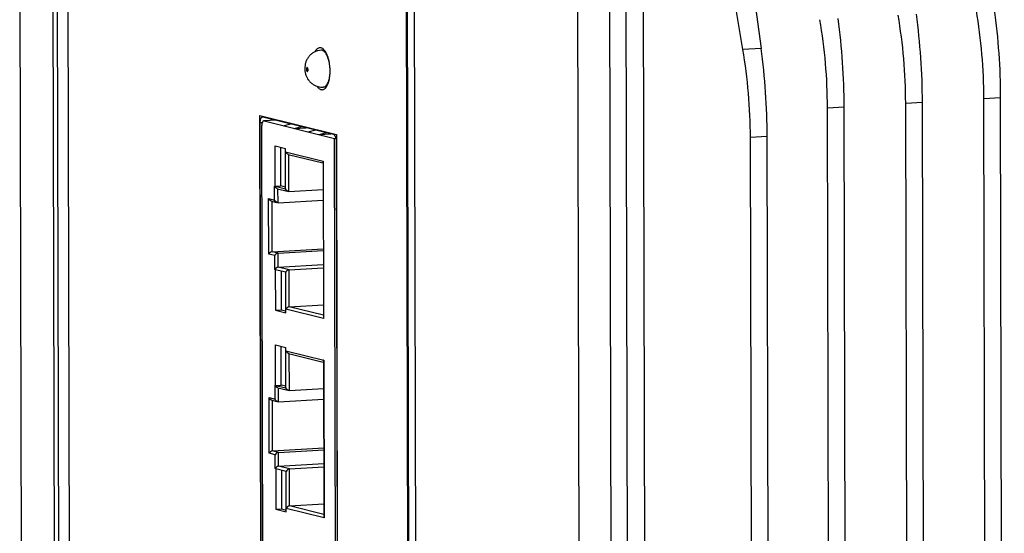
# Model space of a CAD drawing. Header units: millimetres. Extents: x 0 to 2731, y -3524 to -2222.
# Tile 71 of 221: x 1453 to 1530, y -3190 to -3149. Entities that reach past the tile are written whole.
import ezdxf

# ---------------------------------------------------------------- set-up
doc = ezdxf.new("R2010")
doc.units = ezdxf.units.MM
doc.header["$LTSCALE"] = 46.255
doc.layers.add('00_COMPONENTS', color=7, linetype='CONTINUOUS')

msp = doc.modelspace()

# ---------------------------------------------------------------- linework, layer by layer
at = {"layer": '00_COMPONENTS', "color": 7}
for p, q in [((1453.362, -3302.769), (1452.969, -3125.035)), ((1455.942, -3303.406), (1455.549, -3125.672)), ((1455.863, -3125.667), (1456.256, -3303.401)), ((1456.711, -3126.157), (1457.103, -3303.494)), ((1484.326, -3310.417), (1483.933, -3132.683)), ((1483.679, -3309.066), (1483.291, -3133.715)), ((1483.765, -3309.286), (1483.377, -3133.538)), ((1501.883, -3140.458), (1502.234, -3299.326)), ((1499.626, -3302.09), (1499.271, -3141.236)), ((1500.903, -3301.66), (1500.547, -3140.806)), ((1496.743, -3141.384), (1497.099, -3302.238)), ((1510.16, -3144.327), (1511.158, -3151.611)), ((1509.73, -3151.695), (1508.489, -3144.425)), ((1476.871, -3151.738), (1476.625, -3151.752)), ((1477.041, -3154.633), (1476.795, -3154.647)), ((1522.792, -3286.085), (1522.504, -3155.91)), ((1524.106, -3286.008), (1523.818, -3155.833)), ((1528.931, -3285.724), (1528.643, -3155.549)), ((1530.245, -3285.647), (1529.957, -3155.472)), ((1516.653, -3286.445), (1516.365, -3156.27)), ((1517.967, -3286.368), (1517.679, -3156.193)), ((1471.985, -3220.336), (1471.846, -3157.434)), ((1472.06, -3156.991), (1477.586, -3158.356)), ((1473.109, -3157.25), (1472.124, -3157.308)), ((1472.146, -3157.31), (1472.124, -3157.308)), ((1472.146, -3157.31), (1477.672, -3158.675)), ((1472.105, -3216.595), (1471.975, -3157.665)), ((1473.651, -3157.682), (1474.252, -3157.533)), ((1474.512, -3157.894), (1475.112, -3157.745)), ((1474.512, -3157.894), (1475.429, -3157.84)), ((1475.426, -3157.823), (1475.429, -3157.84)), ((1475.484, -3157.837), (1475.429, -3157.84)), ((1475.608, -3158.165), (1476.209, -3158.016)), ((1476.468, -3158.378), (1477.069, -3158.228)), ((1476.468, -3158.378), (1477.386, -3158.324)), ((1477.386, -3158.324), (1477.383, -3158.306)), ((1477.44, -3158.32), (1477.386, -3158.324)), ((1477.672, -3158.675), (1477.777, -3158.669)), ((1477.812, -3221.974), (1477.672, -3158.675)), ((1477.802, -3158.906), (1477.941, -3221.808)), ((1510.6, -3284.815), (1510.321, -3158.611)), ((1511.913, -3284.737), (1511.634, -3158.534)), ((1473.017, -3162.438), (1473.01, -3159.26)), ((1473.01, -3159.26), (1473.827, -3159.462)), ((1473.469, -3162.411), (1473.462, -3159.372)), ((1473.834, -3162.639), (1473.827, -3159.462)), ((1474.043, -3159.934), (1476.76, -3160.605)), ((1476.776, -3160.538), (1476.803, -3172.739)), ((1473.017, -3162.438), (1473.469, -3162.411)), ((1473.017, -3162.438), (1473.834, -3162.639)), ((1473.19, -3162.631), (1473.967, -3162.823)), ((1473.834, -3162.501), (1473.469, -3162.411)), ((1474.101, -3162.849), (1476.781, -3162.691)), ((1472.719, -3163.606), (1473.109, -3163.703)), ((1473.244, -3163.728), (1476.783, -3163.521)), ((1472.779, -3167.583), (1476.791, -3167.348)), ((1473.252, -3167.7), (1476.791, -3167.492)), ((1473.032, -3168.991), (1473.039, -3172.168)), ((1473.849, -3169.193), (1473.032, -3168.991)), ((1473.255, -3168.792), (1476.794, -3168.584)), ((1474.115, -3169.005), (1476.794, -3168.847)), ((1473.483, -3169.102), (1473.49, -3172.142)), ((1473.856, -3172.37), (1473.849, -3169.193)), ((1473.039, -3172.168), (1473.49, -3172.142)), ((1473.49, -3172.142), (1473.855, -3172.232)), ((1474.121, -3171.914), (1476.801, -3171.757)), ((1473.039, -3172.168), (1473.856, -3172.37)), ((1473.052, -3178.076), (1473.045, -3174.899)), ((1473.045, -3174.899), (1473.862, -3175.101)), ((1473.503, -3178.05), (1473.496, -3175.01)), ((1473.869, -3178.278), (1473.862, -3175.101)), ((1474.078, -3175.573), (1476.794, -3176.244)), ((1476.811, -3176.177), (1476.838, -3188.378)), ((1473.052, -3178.076), (1473.503, -3178.05)), ((1473.052, -3178.076), (1473.869, -3178.278)), ((1473.224, -3178.27), (1474.001, -3178.462)), ((1473.869, -3178.14), (1473.503, -3178.05)), ((1474.136, -3178.487), (1476.815, -3178.33)), ((1472.754, -3179.245), (1473.144, -3179.341)), ((1473.278, -3179.367), (1476.817, -3179.159)), ((1472.814, -3183.222), (1476.826, -3182.986)), ((1473.287, -3183.339), (1476.826, -3183.131)), ((1473.289, -3184.431), (1476.828, -3184.223)), ((1474.149, -3184.643), (1476.829, -3184.486)), ((1473.066, -3184.629), (1473.073, -3187.807)), ((1473.883, -3184.831), (1473.066, -3184.629)), ((1473.518, -3184.741), (1473.525, -3187.78)), ((1473.89, -3188.009), (1473.883, -3184.831)), ((1474.156, -3187.553), (1476.835, -3187.395)), ((1473.073, -3187.807), (1473.525, -3187.78)), ((1473.073, -3187.807), (1473.89, -3188.009)), ((1473.525, -3187.78), (1473.89, -3187.871))]:
    msp.add_line(p, q, dxfattribs=at)
at = {"layer": '00_COMPONENTS', "color": 4}
for p, q in [((1511.158, -3151.611), (1509.73, -3151.695)), ((1522.504, -3155.91), (1523.818, -3155.833)), ((1528.643, -3155.549), (1529.957, -3155.472)), ((1516.365, -3156.27), (1517.679, -3156.193)), ((1471.964, -3220.877), (1471.823, -3156.883)), ((1471.823, -3156.883), (1477.822, -3158.365)), ((1471.846, -3157.434), (1472.013, -3157.425)), ((1473.12, -3157.253), (1472.146, -3157.31)), ((1477.822, -3158.365), (1477.964, -3222.359)), ((1511.634, -3158.534), (1510.321, -3158.611)), ((1473.828, -3159.73), (1476.795, -3160.463)), ((1474.101, -3162.849), (1474.095, -3159.939)), ((1476.795, -3160.463), (1476.823, -3172.835)), ((1472.977, -3163.519), (1472.974, -3162.427)), ((1472.974, -3162.427), (1473.017, -3162.438)), ((1473.244, -3163.728), (1473.241, -3162.636)), ((1472.513, -3167.771), (1472.504, -3163.402)), ((1472.504, -3163.402), (1472.977, -3163.519)), ((1472.779, -3167.583), (1472.771, -3163.612)), ((1472.986, -3167.888), (1472.513, -3167.771)), ((1473.252, -3167.7), (1472.779, -3167.583)), ((1472.989, -3168.98), (1472.986, -3167.888)), ((1473.255, -3168.792), (1473.252, -3167.7)), ((1473.032, -3168.991), (1472.989, -3168.98)), ((1474.115, -3169.005), (1473.255, -3168.792)), ((1474.121, -3171.914), (1474.115, -3169.005)), ((1476.823, -3172.835), (1473.855, -3172.102)), ((1476.803, -3172.576), (1474.121, -3171.914)), ((1473.862, -3175.369), (1476.83, -3176.102)), ((1474.136, -3178.487), (1474.129, -3175.578)), ((1476.83, -3176.102), (1476.857, -3188.474)), ((1473.011, -3179.158), (1473.009, -3178.066)), ((1473.009, -3178.066), (1473.052, -3178.076)), ((1473.278, -3179.367), (1473.276, -3178.275)), ((1472.548, -3183.41), (1472.538, -3179.041)), ((1472.538, -3179.041), (1473.011, -3179.158)), ((1472.814, -3183.222), (1472.805, -3179.25)), ((1473.021, -3183.527), (1472.548, -3183.41)), ((1473.287, -3183.339), (1472.814, -3183.222)), ((1473.023, -3184.619), (1473.021, -3183.527)), ((1473.289, -3184.431), (1473.287, -3183.339)), ((1474.149, -3184.643), (1473.289, -3184.431)), ((1473.066, -3184.629), (1473.023, -3184.619)), ((1474.156, -3187.553), (1474.149, -3184.643)), ((1476.837, -3188.215), (1474.156, -3187.553)), ((1476.857, -3188.474), (1473.89, -3187.741))]:
    msp.add_line(p, q, dxfattribs=at)
at = {"layer": '00_COMPONENTS', "color": 7}
for centre, radius, start, end in [((1476.718, -3153.321), 1.329, 256.12339, 273.35597), ((1477.001, -3160.562), 0.228, 154.16899, 159.44566), ((1473.219, -3169.092), 0.256, 151.67281, 154.22665), ((1477.035, -3176.201), 0.228, 154.16899, 159.44566), ((1473.254, -3184.73), 0.256, 151.67281, 154.22665)]:
    msp.add_arc(centre, radius, start, end, dxfattribs=at)
for centre, major_axis, ratio, start_param, end_param in [((1516.163, -3153.653), (-1.027, 19.974), 0.379782, -1.699672, -1.350606), ((1519.096, -3153.48), (-1.333, 19.956), 0.473746, -1.706233, -1.357167), ((1522.302, -3153.292), (-1.027, 19.974), 0.379782, -1.699672, -1.350606), ((1506.817, -3154.201), (-1.333, 19.956), 0.473746, -1.706233, -1.357167), ((1510.024, -3154.013), (-1.027, 19.974), 0.379782, -1.699672, -1.350606), ((1512.956, -3153.841), (-1.333, 19.956), 0.473746, -1.706233, -1.357167), ((1500.773, -3156.542), (-1.333, 19.956), 0.473746, -1.706233, -1.357167), ((1503.979, -3156.354), (-1.027, 19.974), 0.379782, -1.699672, -1.350606)]:
    msp.add_ellipse(centre, major_axis=major_axis, ratio=ratio, start_param=start_param, end_param=end_param, dxfattribs=at)
for points, knots in [([(1476.625, -3151.752), (1476.542, -3151.757), (1476.374, -3151.783), (1476.135, -3151.869), (1475.917, -3151.998), (1475.727, -3152.165), (1475.571, -3152.365), (1475.454, -3152.589), (1475.378, -3152.83), (1475.343, -3153.08), (1475.346, -3153.333), (1475.388, -3153.583), (1475.469, -3153.822), (1475.589, -3154.044), (1475.747, -3154.242), (1475.939, -3154.408), (1476.158, -3154.535), (1476.317, -3154.591), (1476.399, -3154.611)], [0, 0, 0, 0, 0.062586, 0.125172, 0.187765, 0.25033, 0.312834, 0.375254, 0.437624, 0.500084, 0.562691, 0.625244, 0.687636, 0.749995, 0.81242, 0.874917, 0.937441, 1, 1, 1, 1]), ([(1476.523, -3151.558), (1476.487, -3151.56), (1476.412, -3151.579), (1476.31, -3151.645), (1476.216, -3151.747), (1476.164, -3151.83), (1476.14, -3151.876)], [0, 0, 0, 0, 0.208414, 0.436515, 0.698107, 1, 1, 1, 1]), ([(1476.617, -3151.567), (1476.609, -3151.565), (1476.578, -3151.559), (1476.547, -3151.557), (1476.523, -3151.558)], [0, 0, 0, 0, 0.254448, 1, 1, 1, 1]), ([(1476.717, -3154.852), (1476.739, -3154.851), (1476.784, -3154.843), (1476.849, -3154.817), (1476.912, -3154.776), (1476.995, -3154.7), (1477.089, -3154.568), (1477.18, -3154.371), (1477.252, -3154.135), (1477.302, -3153.867), (1477.329, -3153.575), (1477.332, -3153.271), (1477.31, -3152.965), (1477.265, -3152.667), (1477.198, -3152.387), (1477.111, -3152.136), (1477.007, -3151.921), (1476.905, -3151.773), (1476.817, -3151.681), (1476.734, -3151.614), (1476.664, -3151.579), (1476.617, -3151.567)], [0, 0, 0, 0, 0.017737, 0.036153, 0.055836, 0.07723, 0.126114, 0.183849, 0.249992, 0.323266, 0.401857, 0.483614, 0.566204, 0.64725, 0.724458, 0.795762, 0.859484, 0.914558, 0.938809, 0.960977, 1, 1, 1, 1]), ([(1476.298, -3154.581), (1476.322, -3154.615), (1476.371, -3154.678), (1476.451, -3154.756), (1476.535, -3154.813), (1476.595, -3154.836), (1476.624, -3154.844)], [0, 0, 0, 0, 0.292548, 0.554369, 0.788262, 1, 1, 1, 1]), ([(1476.624, -3154.844), (1476.632, -3154.845), (1476.662, -3154.852), (1476.694, -3154.854), (1476.717, -3154.852)], [0, 0, 0, 0, 0.254448, 1, 1, 1, 1]), ([(1471.846, -3157.434), (1471.845, -3157.377), (1471.851, -3157.293), (1471.874, -3157.189), (1471.896, -3157.122), (1471.923, -3157.067), (1471.955, -3157.025), (1471.991, -3156.997), (1472.018, -3156.989), (1472.031, -3156.988)], [0, 0, 0, 0, 0.332806, 0.483737, 0.61964, 0.738312, 0.839217, 0.924454, 1, 1, 1, 1]), ([(1472.124, -3157.308), (1472.074, -3157.311), (1472.011, -3157.406), (1471.982, -3157.532), (1471.975, -3157.619), (1471.975, -3157.665)], [0, 0, 0, 0, 0.369608, 0.661256, 1, 1, 1, 1]), ([(1472.031, -3156.988), (1472.038, -3156.988), (1472.048, -3156.988), (1472.057, -3156.99), (1472.06, -3156.991)], [0, 0, 0, 0, 0.74559, 1, 1, 1, 1]), ([(1477.586, -3158.356), (1477.618, -3158.364), (1477.664, -3158.404), (1477.709, -3158.471), (1477.741, -3158.541), (1477.767, -3158.623), (1477.794, -3158.745), (1477.802, -3158.841), (1477.802, -3158.906)], [0, 0, 0, 0, 0.163066, 0.270621, 0.395302, 0.534651, 0.684972, 1, 1, 1, 1]), ([(1474.043, -3159.934), (1474.017, -3159.927), (1473.924, -3159.885), (1473.855, -3159.799), (1473.828, -3159.73)], [0, 0, 0, 0, 0.269692, 1, 1, 1, 1]), ([(1473.19, -3162.631), (1473.163, -3162.624), (1473.07, -3162.582), (1473.001, -3162.496), (1472.974, -3162.427)], [0, 0, 0, 0, 0.269692, 1, 1, 1, 1]), ([(1474.009, -3162.829), (1473.988, -3162.819), (1473.913, -3162.773), (1473.858, -3162.699), (1473.834, -3162.639)], [0, 0, 0, 0, 0.26946, 1, 1, 1, 1]), ([(1472.719, -3163.606), (1472.693, -3163.6), (1472.599, -3163.557), (1472.531, -3163.471), (1472.504, -3163.402)], [0, 0, 0, 0, 0.269692, 1, 1, 1, 1]), ([(1473.151, -3163.709), (1473.13, -3163.699), (1473.056, -3163.652), (1473, -3163.578), (1472.977, -3163.519)], [0, 0, 0, 0, 0.26946, 1, 1, 1, 1]), ([(1472.779, -3167.583), (1472.718, -3167.587), (1472.611, -3167.64), (1472.535, -3167.726), (1472.513, -3167.771)], [0, 0, 0, 0, 0.546665, 1, 1, 1, 1]), ([(1473.252, -3167.7), (1473.191, -3167.704), (1473.084, -3167.757), (1473.008, -3167.842), (1472.986, -3167.888)], [0, 0, 0, 0, 0.546665, 1, 1, 1, 1]), ([(1473.255, -3168.792), (1473.196, -3168.796), (1473.092, -3168.846), (1473.017, -3168.927), (1472.994, -3168.97)], [0, 0, 0, 0, 0.542883, 1, 1, 1, 1]), ([(1474.115, -3169.005), (1474.054, -3169.008), (1473.947, -3169.061), (1473.871, -3169.147), (1473.849, -3169.193)], [0, 0, 0, 0, 0.546665, 1, 1, 1, 1]), ([(1474.121, -3171.914), (1474.06, -3171.918), (1473.953, -3171.971), (1473.877, -3172.056), (1473.855, -3172.102)], [0, 0, 0, 0, 0.546665, 1, 1, 1, 1]), ([(1476.803, -3172.739), (1476.803, -3172.747), (1476.805, -3172.78), (1476.814, -3172.812), (1476.823, -3172.835)], [0, 0, 0, 0, 0.241042, 1, 1, 1, 1]), ([(1474.078, -3175.573), (1474.051, -3175.566), (1473.958, -3175.524), (1473.889, -3175.437), (1473.862, -3175.369)], [0, 0, 0, 0, 0.269692, 1, 1, 1, 1]), ([(1473.224, -3178.269), (1473.198, -3178.263), (1473.104, -3178.22), (1473.036, -3178.134), (1473.009, -3178.066)], [0, 0, 0, 0, 0.269692, 1, 1, 1, 1]), ([(1474.044, -3178.468), (1474.022, -3178.458), (1473.948, -3178.411), (1473.892, -3178.337), (1473.869, -3178.278)], [0, 0, 0, 0, 0.26946, 1, 1, 1, 1]), ([(1472.754, -3179.245), (1472.727, -3179.238), (1472.634, -3179.196), (1472.565, -3179.11), (1472.538, -3179.041)], [0, 0, 0, 0, 0.269692, 1, 1, 1, 1]), ([(1473.186, -3179.347), (1473.164, -3179.338), (1473.09, -3179.291), (1473.034, -3179.217), (1473.011, -3179.158)], [0, 0, 0, 0, 0.26946, 1, 1, 1, 1]), ([(1472.814, -3183.222), (1472.753, -3183.225), (1472.646, -3183.279), (1472.57, -3183.364), (1472.548, -3183.41)], [0, 0, 0, 0, 0.546665, 1, 1, 1, 1]), ([(1473.287, -3183.339), (1473.226, -3183.342), (1473.119, -3183.395), (1473.043, -3183.481), (1473.021, -3183.527)], [0, 0, 0, 0, 0.546665, 1, 1, 1, 1]), ([(1473.289, -3184.431), (1473.231, -3184.434), (1473.127, -3184.484), (1473.052, -3184.565), (1473.028, -3184.609)], [0, 0, 0, 0, 0.542883, 1, 1, 1, 1]), ([(1474.149, -3184.643), (1474.089, -3184.647), (1473.982, -3184.7), (1473.905, -3184.786), (1473.883, -3184.831)], [0, 0, 0, 0, 0.546665, 1, 1, 1, 1]), ([(1474.156, -3187.553), (1474.095, -3187.556), (1473.988, -3187.609), (1473.912, -3187.695), (1473.89, -3187.741)], [0, 0, 0, 0, 0.546665, 1, 1, 1, 1]), ([(1476.838, -3188.378), (1476.838, -3188.386), (1476.84, -3188.419), (1476.848, -3188.451), (1476.857, -3188.474)], [0, 0, 0, 0, 0.241042, 1, 1, 1, 1])]:
    msp.add_open_spline(points, degree=3, knots=knots, dxfattribs=at)
at = {"layer": '00_COMPONENTS', "color": 4}
for points, knots in [([(1476.707, -3151.76), (1476.701, -3151.758), (1476.674, -3151.753), (1476.646, -3151.751), (1476.625, -3151.752)], [0, 0, 0, 0, 0.254283, 1, 1, 1, 1]), ([(1477.261, -3152.665), (1477.236, -3152.55), (1477.189, -3152.383), (1477.104, -3152.179), (1477.035, -3152.05), (1476.96, -3151.941), (1476.88, -3151.855), (1476.797, -3151.793), (1476.737, -3151.767), (1476.707, -3151.76)], [0, 0, 0, 0, 0.321823, 0.467275, 0.60012, 0.719371, 0.824845, 0.917545, 1, 1, 1, 1]), ([(1475.537, -3153.12), (1475.532, -3153.119), (1475.523, -3153.119), (1475.511, -3153.125), (1475.5, -3153.137), (1475.486, -3153.16), (1475.475, -3153.2), (1475.471, -3153.254), (1475.476, -3153.31), (1475.487, -3153.354), (1475.5, -3153.383), (1475.514, -3153.404), (1475.527, -3153.415), (1475.537, -3153.418)], [0, 0, 0, 0, 0.036053, 0.074141, 0.119018, 0.173, 0.307688, 0.468264, 0.635835, 0.789725, 0.856047, 0.913251, 1, 1, 1, 1]), ([(1475.537, -3153.418), (1475.541, -3153.419), (1475.55, -3153.419), (1475.563, -3153.413), (1475.574, -3153.401), (1475.588, -3153.377), (1475.599, -3153.338), (1475.603, -3153.284), (1475.598, -3153.228), (1475.587, -3153.184), (1475.573, -3153.154), (1475.56, -3153.134), (1475.546, -3153.122), (1475.537, -3153.12)], [0, 0, 0, 0, 0.036053, 0.074141, 0.119018, 0.173, 0.307688, 0.468264, 0.635835, 0.789725, 0.856047, 0.913251, 1, 1, 1, 1]), ([(1476.795, -3154.647), (1476.827, -3154.646), (1476.893, -3154.629), (1476.983, -3154.571), (1477.065, -3154.482), (1477.139, -3154.364), (1477.202, -3154.221), (1477.275, -3153.99), (1477.306, -3153.802), (1477.319, -3153.672)], [0, 0, 0, 0, 0.080484, 0.16855, 0.269548, 0.386099, 0.518761, 0.666673, 1, 1, 1, 1])]:
    msp.add_open_spline(points, degree=3, knots=knots, dxfattribs=at)
at = {"layer": '00_COMPONENTS', "color": 7}
for points in [[(1476.776, -3160.538), (1476.776, -3160.519), (1476.78, -3160.5), (1476.787, -3160.482)], [(1474.05, -3162.843), (1474.036, -3162.84), (1474.022, -3162.835), (1474.009, -3162.829)], [(1474.101, -3162.849), (1474.084, -3162.85), (1474.067, -3162.847), (1474.05, -3162.843)], [(1473.192, -3163.723), (1473.178, -3163.72), (1473.164, -3163.715), (1473.151, -3163.709)], [(1473.244, -3163.728), (1473.226, -3163.729), (1473.209, -3163.727), (1473.192, -3163.723)], [(1476.811, -3176.177), (1476.811, -3176.158), (1476.815, -3176.139), (1476.822, -3176.121)], [(1474.084, -3178.482), (1474.07, -3178.478), (1474.057, -3178.474), (1474.044, -3178.468)], [(1474.136, -3178.487), (1474.119, -3178.488), (1474.101, -3178.486), (1474.084, -3178.482)], [(1473.227, -3179.362), (1473.213, -3179.358), (1473.199, -3179.353), (1473.186, -3179.347)], [(1473.278, -3179.367), (1473.261, -3179.368), (1473.243, -3179.366), (1473.227, -3179.362)]]:
    msp.add_open_spline(points, degree=3, dxfattribs=at)

doc.saveas('drawing.dxf')
